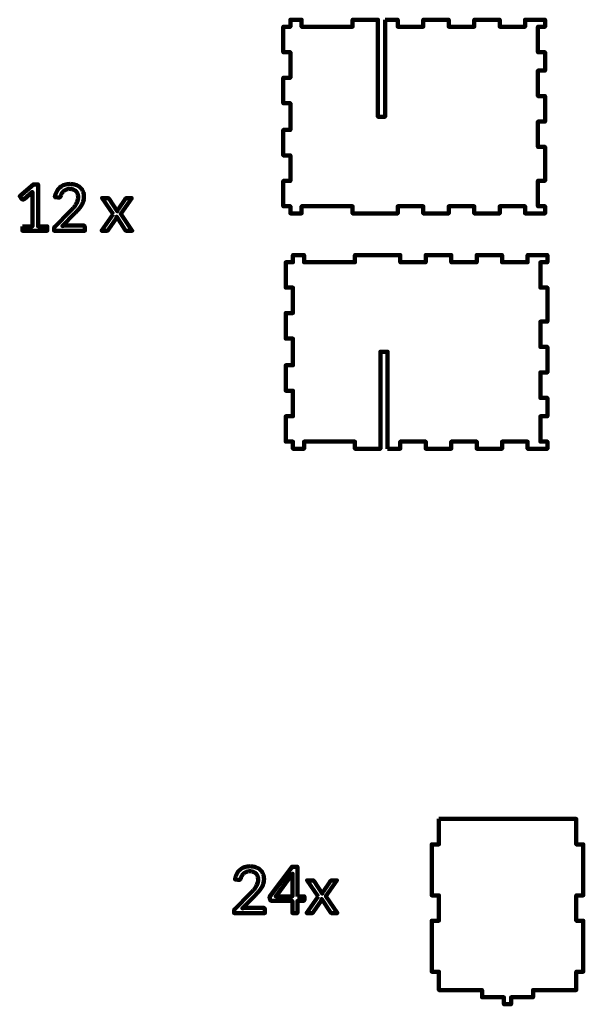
# Model space of a CAD drawing. Header units: millimetres. Extents: x -633 to 605, y -921 to 687.
# Tile 5 of 83: x -597 to -375, y -489 to -102. Entities that reach past the tile are written whole.
import ezdxf

# ---------------------------------------------------------------- set-up
doc = ezdxf.new("R2010")
doc.units = ezdxf.units.MM
doc.header["$MEASUREMENT"] = 0
doc.layers.add('Layer 1', color=7, linetype='Continuous')

msp = doc.modelspace()

# ---------------------------------------------------------------- linework, layer by layer
at = {"layer": 'Layer 1', "lineweight": 100}
for points, knots in [([(-453.2418, -102.4193), (-453.2418, -102.4193), (-453.2418, -140.5193), (-453.2418, -140.5193), (-453.2418, -140.5193), (-453.2418, -140.5193), (-456.0418, -140.5193), (-456.0418, -140.5193), (-456.0418, -140.5193), (-456.0418, -140.5193), (-456.0418, -102.4193), (-456.0418, -102.4193), (-456.0418, -102.4193), (-456.0418, -102.4193), (-466.0418, -102.4193), (-466.0418, -102.4193), (-466.0418, -102.4193), (-466.0418, -102.4193), (-466.0418, -105.2193), (-466.0418, -105.2193), (-466.0418, -105.2193), (-466.0418, -105.2193), (-486.0418, -105.2193), (-486.0418, -105.2193), (-486.0418, -105.2193), (-486.0418, -105.2193), (-486.0418, -102.4193), (-486.0418, -102.4193), (-486.0418, -102.4193), (-486.0418, -102.4193), (-490.4418, -102.4193), (-490.4418, -102.4193), (-490.4418, -102.4193), (-490.4418, -102.4193), (-490.4418, -105.2193), (-490.4418, -105.2193), (-490.4418, -105.2193), (-490.4418, -105.2193), (-493.2418, -105.2193), (-493.2418, -105.2193), (-493.2418, -105.2193), (-493.2418, -105.2193), (-493.2418, -115.2193), (-493.2418, -115.2193), (-493.2418, -115.2193), (-493.2418, -115.2193), (-490.4418, -115.2193), (-490.4418, -115.2193), (-490.4418, -115.2193), (-490.4418, -115.2193), (-490.4418, -125.2193), (-490.4418, -125.2193), (-490.4418, -125.2193), (-490.4418, -125.2193), (-493.2418, -125.2193), (-493.2418, -125.2193), (-493.2418, -125.2193), (-493.2418, -125.2193), (-493.2418, -135.2193), (-493.2418, -135.2193), (-493.2418, -135.2193), (-493.2418, -135.2193), (-490.4418, -135.2193), (-490.4418, -135.2193), (-490.4418, -135.2193), (-490.4418, -135.2193), (-490.4418, -145.7193), (-490.4418, -145.7193), (-490.4418, -145.7193), (-490.4418, -145.7193), (-493.2418, -145.7193), (-493.2418, -145.7193), (-493.2418, -145.7193), (-493.2418, -145.7193), (-493.2418, -155.7193), (-493.2418, -155.7193), (-493.2418, -155.7193), (-493.2418, -155.7193), (-490.4418, -155.7193), (-490.4418, -155.7193), (-490.4418, -155.7193), (-490.4418, -155.7193), (-490.4418, -165.7235), (-490.4418, -165.7235), (-490.4418, -165.7235), (-490.4418, -165.7235), (-493.2418, -165.7235), (-493.2418, -165.7235), (-493.2418, -165.7235), (-493.2418, -165.7235), (-493.2418, -175.7235), (-493.2418, -175.7235), (-493.2418, -175.7235), (-493.2418, -175.7235), (-490.4418, -175.7235), (-490.4418, -175.7235), (-490.4418, -175.7235), (-490.4418, -175.7235), (-490.4418, -178.5193), (-490.4418, -178.5193), (-490.4418, -178.5193), (-490.4418, -178.5193), (-486.0418, -178.5193), (-486.0418, -178.5193), (-486.0418, -178.5193), (-486.0418, -178.5193), (-486.0418, -175.7193), (-486.0418, -175.7193), (-486.0418, -175.7193), (-486.0418, -175.7193), (-466.0418, -175.7193), (-466.0418, -175.7193), (-466.0418, -175.7193), (-466.0418, -175.7193), (-466.0418, -178.5193), (-466.0418, -178.5193), (-466.0418, -178.5193), (-466.0418, -178.5193), (-448.2418, -178.5193), (-448.2418, -178.5193), (-448.2418, -178.5193), (-448.2418, -178.5193), (-448.2418, -175.7193), (-448.2418, -175.7193), (-448.2418, -175.7193), (-448.2418, -175.7193), (-438.2418, -175.7193), (-438.2418, -175.7193), (-438.2418, -175.7193), (-438.2418, -175.7193), (-438.2418, -178.5193), (-438.2418, -178.5193), (-438.2418, -178.5193), (-438.2418, -178.5193), (-428.2418, -178.5193), (-428.2418, -178.5193), (-428.2418, -178.5193), (-428.2418, -178.5193), (-428.2418, -175.7193), (-428.2418, -175.7193), (-428.2418, -175.7193), (-428.2418, -175.7193), (-418.2418, -175.7193), (-418.2418, -175.7193), (-418.2418, -175.7193), (-418.2418, -175.7193), (-418.2418, -178.5193), (-418.2418, -178.5193), (-418.2418, -178.5193), (-418.2418, -178.5193), (-408.2418, -178.5193), (-408.2418, -178.5193), (-408.2418, -178.5193), (-408.2418, -178.5193), (-408.2418, -175.7193), (-408.2418, -175.7193), (-408.2418, -175.7193), (-408.2418, -175.7193), (-398.2418, -175.7193), (-398.2418, -175.7193), (-398.2418, -175.7193), (-398.2418, -175.7193), (-398.2418, -178.5193), (-398.2418, -178.5193), (-398.2418, -178.5193), (-398.2418, -178.5193), (-390.4418, -178.5193), (-390.4418, -178.5193), (-390.4418, -178.5193), (-390.4418, -178.5193), (-390.4418, -175.7193), (-390.4418, -175.7193), (-390.4418, -175.7193), (-390.4418, -175.7193), (-393.2418, -175.7193), (-393.2418, -175.7193), (-393.2418, -175.7193), (-393.2418, -175.7193), (-393.2418, -165.7193), (-393.2418, -165.7193), (-393.2418, -165.7193), (-393.2418, -165.7193), (-390.4418, -165.7193), (-390.4418, -165.7193), (-390.4418, -165.7193), (-390.4418, -165.7193), (-390.4418, -152.4193), (-390.4418, -152.4193), (-390.4418, -152.4193), (-390.4418, -152.4193), (-393.2418, -152.4193), (-393.2418, -152.4193), (-393.2418, -152.4193), (-393.2418, -152.4193), (-393.2418, -142.4193), (-393.2418, -142.4193), (-393.2418, -142.4193), (-393.2418, -142.4193), (-390.4418, -142.4193), (-390.4418, -142.4193), (-390.4418, -142.4193), (-390.4418, -142.4193), (-390.4418, -132.4193), (-390.4418, -132.4193), (-390.4418, -132.4193), (-390.4418, -132.4193), (-393.2418, -132.4193), (-393.2418, -132.4193), (-393.2418, -132.4193), (-393.2418, -132.4193), (-393.2418, -122.4193), (-393.2418, -122.4193), (-393.2418, -122.4193), (-393.2418, -122.4193), (-390.4418, -122.4193), (-390.4418, -122.4193), (-390.4418, -122.4193), (-390.4418, -122.4193), (-390.4418, -115.2193), (-390.4418, -115.2193), (-390.4418, -115.2193), (-390.4418, -115.2193), (-393.2418, -115.2193), (-393.2418, -115.2193), (-393.2418, -115.2193), (-393.2418, -115.2193), (-393.2418, -105.2193), (-393.2418, -105.2193), (-393.2418, -105.2193), (-393.2418, -105.2193), (-390.4418, -105.2193), (-390.4418, -105.2193), (-390.4418, -105.2193), (-390.4418, -105.2193), (-390.4418, -102.4193), (-390.4418, -102.4193), (-390.4418, -102.4193), (-390.4418, -102.4193), (-398.2418, -102.4193), (-398.2418, -102.4193), (-398.2418, -102.4193), (-398.2418, -102.4193), (-398.2418, -105.2193), (-398.2418, -105.2193), (-398.2418, -105.2193), (-398.2418, -105.2193), (-408.2418, -105.2193), (-408.2418, -105.2193), (-408.2418, -105.2193), (-408.2418, -105.2193), (-408.2418, -102.4193), (-408.2418, -102.4193), (-408.2418, -102.4193), (-408.2418, -102.4193), (-418.2418, -102.4193), (-418.2418, -102.4193), (-418.2418, -102.4193), (-418.2418, -102.4193), (-418.2418, -105.2193), (-418.2418, -105.2193), (-418.2418, -105.2193), (-418.2418, -105.2193), (-428.2418, -105.2193), (-428.2418, -105.2193), (-428.2418, -105.2193), (-428.2418, -105.2193), (-428.2418, -102.4193), (-428.2418, -102.4193), (-428.2418, -102.4193), (-428.2418, -102.4193), (-438.2418, -102.4193), (-438.2418, -102.4193), (-438.2418, -102.4193), (-438.2418, -102.4193), (-438.2418, -105.2193), (-438.2418, -105.2193), (-438.2418, -105.2193), (-438.2418, -105.2193), (-448.2418, -105.2193), (-448.2418, -105.2193), (-448.2418, -105.2193), (-448.2418, -105.2193), (-448.2418, -102.4193), (-448.2418, -102.4193), (-448.2418, -102.4193), (-448.2418, -102.4193), (-453.2418, -102.4193), (-453.2418, -102.4193)], [0, 0, 0, 0, 0.01369863, 0.01369863, 0.01369863, 0.01369863, 0.02739726, 0.02739726, 0.02739726, 0.02739726, 0.04109589, 0.04109589, 0.04109589, 0.04109589, 0.05479452, 0.05479452, 0.05479452, 0.05479452, 0.06849315, 0.06849315, 0.06849315, 0.06849315, 0.08219178, 0.08219178, 0.08219178, 0.08219178, 0.09589041, 0.09589041, 0.09589041, 0.09589041, 0.10958904, 0.10958904, 0.10958904, 0.10958904, 0.12328767, 0.12328767, 0.12328767, 0.12328767, 0.1369863, 0.1369863, 0.1369863, 0.1369863, 0.15068493, 0.15068493, 0.15068493, 0.15068493, 0.16438356, 0.16438356, 0.16438356, 0.16438356, 0.17808219, 0.17808219, 0.17808219, 0.17808219, 0.19178082, 0.19178082, 0.19178082, 0.19178082, 0.20547945, 0.20547945, 0.20547945, 0.20547945, 0.21917808, 0.21917808, 0.21917808, 0.21917808, 0.23287671, 0.23287671, 0.23287671, 0.23287671, 0.24657534, 0.24657534, 0.24657534, 0.24657534, 0.26027397, 0.26027397, 0.26027397, 0.26027397, 0.2739726, 0.2739726, 0.2739726, 0.2739726, 0.28767123, 0.28767123, 0.28767123, 0.28767123, 0.30136986, 0.30136986, 0.30136986, 0.30136986, 0.31506849, 0.31506849, 0.31506849, 0.31506849, 0.32876712, 0.32876712, 0.32876712, 0.32876712, 0.34246575, 0.34246575, 0.34246575, 0.34246575, 0.35616438, 0.35616438, 0.35616438, 0.35616438, 0.36986301, 0.36986301, 0.36986301, 0.36986301, 0.38356164, 0.38356164, 0.38356164, 0.38356164, 0.39726027, 0.39726027, 0.39726027, 0.39726027, 0.4109589, 0.4109589, 0.4109589, 0.4109589, 0.42465753, 0.42465753, 0.42465753, 0.42465753, 0.43835616, 0.43835616, 0.43835616, 0.43835616, 0.45205479, 0.45205479, 0.45205479, 0.45205479, 0.46575342, 0.46575342, 0.46575342, 0.46575342, 0.47945205, 0.47945205, 0.47945205, 0.47945205, 0.49315068, 0.49315068, 0.49315068, 0.49315068, 0.50684932, 0.50684932, 0.50684932, 0.50684932, 0.52054795, 0.52054795, 0.52054795, 0.52054795, 0.53424658, 0.53424658, 0.53424658, 0.53424658, 0.54794521, 0.54794521, 0.54794521, 0.54794521, 0.56164384, 0.56164384, 0.56164384, 0.56164384, 0.57534247, 0.57534247, 0.57534247, 0.57534247, 0.5890411, 0.5890411, 0.5890411, 0.5890411, 0.60273973, 0.60273973, 0.60273973, 0.60273973, 0.61643836, 0.61643836, 0.61643836, 0.61643836, 0.63013699, 0.63013699, 0.63013699, 0.63013699, 0.64383562, 0.64383562, 0.64383562, 0.64383562, 0.65753425, 0.65753425, 0.65753425, 0.65753425, 0.67123288, 0.67123288, 0.67123288, 0.67123288, 0.68493151, 0.68493151, 0.68493151, 0.68493151, 0.69863014, 0.69863014, 0.69863014, 0.69863014, 0.71232877, 0.71232877, 0.71232877, 0.71232877, 0.7260274, 0.7260274, 0.7260274, 0.7260274, 0.73972603, 0.73972603, 0.73972603, 0.73972603, 0.75342466, 0.75342466, 0.75342466, 0.75342466, 0.76712329, 0.76712329, 0.76712329, 0.76712329, 0.78082192, 0.78082192, 0.78082192, 0.78082192, 0.79452055, 0.79452055, 0.79452055, 0.79452055, 0.80821918, 0.80821918, 0.80821918, 0.80821918, 0.82191781, 0.82191781, 0.82191781, 0.82191781, 0.83561644, 0.83561644, 0.83561644, 0.83561644, 0.84931507, 0.84931507, 0.84931507, 0.84931507, 0.8630137, 0.8630137, 0.8630137, 0.8630137, 0.87671233, 0.87671233, 0.87671233, 0.87671233, 0.89041096, 0.89041096, 0.89041096, 0.89041096, 0.90410959, 0.90410959, 0.90410959, 0.90410959, 0.91780822, 0.91780822, 0.91780822, 0.91780822, 0.93150685, 0.93150685, 0.93150685, 0.93150685, 0.94520548, 0.94520548, 0.94520548, 0.94520548, 0.95890411, 0.95890411, 0.95890411, 0.95890411, 0.97260274, 0.97260274, 0.97260274, 0.97260274, 1, 1, 1, 1]), ([(-452.2717, -270.9775), (-452.2717, -270.9775), (-452.2717, -232.8775), (-452.2717, -232.8775), (-452.2717, -232.8775), (-452.2717, -232.8775), (-455.0717, -232.8775), (-455.0717, -232.8775), (-455.0717, -232.8775), (-455.0717, -232.8775), (-455.0717, -270.9775), (-455.0717, -270.9775), (-455.0717, -270.9775), (-455.0717, -270.9775), (-465.0717, -270.9775), (-465.0717, -270.9775), (-465.0717, -270.9775), (-465.0717, -270.9775), (-465.0717, -268.1775), (-465.0717, -268.1775), (-465.0717, -268.1775), (-465.0717, -268.1775), (-485.0717, -268.1775), (-485.0717, -268.1775), (-485.0717, -268.1775), (-485.0717, -268.1775), (-485.0717, -270.9775), (-485.0717, -270.9775), (-485.0717, -270.9775), (-485.0717, -270.9775), (-489.4717, -270.9775), (-489.4717, -270.9775), (-489.4717, -270.9775), (-489.4717, -270.9775), (-489.4717, -268.1775), (-489.4717, -268.1775), (-489.4717, -268.1775), (-489.4717, -268.1775), (-492.2717, -268.1775), (-492.2717, -268.1775), (-492.2717, -268.1775), (-492.2717, -268.1775), (-492.2717, -258.1775), (-492.2717, -258.1775), (-492.2717, -258.1775), (-492.2717, -258.1775), (-489.4717, -258.1775), (-489.4717, -258.1775), (-489.4717, -258.1775), (-489.4717, -258.1775), (-489.4717, -248.1775), (-489.4717, -248.1775), (-489.4717, -248.1775), (-489.4717, -248.1775), (-492.2717, -248.1775), (-492.2717, -248.1775), (-492.2717, -248.1775), (-492.2717, -248.1775), (-492.2717, -238.1775), (-492.2717, -238.1775), (-492.2717, -238.1775), (-492.2717, -238.1775), (-489.4717, -238.1775), (-489.4717, -238.1775), (-489.4717, -238.1775), (-489.4717, -238.1775), (-489.4717, -227.6775), (-489.4717, -227.6775), (-489.4717, -227.6775), (-489.4717, -227.6775), (-492.2717, -227.6775), (-492.2717, -227.6775), (-492.2717, -227.6775), (-492.2717, -227.6775), (-492.2717, -217.6775), (-492.2717, -217.6775), (-492.2717, -217.6775), (-492.2717, -217.6775), (-489.4717, -217.6775), (-489.4717, -217.6775), (-489.4717, -217.6775), (-489.4717, -217.6775), (-489.4717, -207.6733), (-489.4717, -207.6733), (-489.4717, -207.6733), (-489.4717, -207.6733), (-492.2717, -207.6733), (-492.2717, -207.6733), (-492.2717, -207.6733), (-492.2717, -207.6733), (-492.2717, -197.6733), (-492.2717, -197.6733), (-492.2717, -197.6733), (-492.2717, -197.6733), (-489.4717, -197.6733), (-489.4717, -197.6733), (-489.4717, -197.6733), (-489.4717, -197.6733), (-489.4717, -194.8775), (-489.4717, -194.8775), (-489.4717, -194.8775), (-489.4717, -194.8775), (-485.0717, -194.8775), (-485.0717, -194.8775), (-485.0717, -194.8775), (-485.0717, -194.8775), (-485.0717, -197.6775), (-485.0717, -197.6775), (-485.0717, -197.6775), (-485.0717, -197.6775), (-465.0717, -197.6775), (-465.0717, -197.6775), (-465.0717, -197.6775), (-465.0717, -197.6775), (-465.0717, -194.8775), (-465.0717, -194.8775), (-465.0717, -194.8775), (-465.0717, -194.8775), (-447.2717, -194.8775), (-447.2717, -194.8775), (-447.2717, -194.8775), (-447.2717, -194.8775), (-447.2717, -197.6775), (-447.2717, -197.6775), (-447.2717, -197.6775), (-447.2717, -197.6775), (-437.2717, -197.6775), (-437.2717, -197.6775), (-437.2717, -197.6775), (-437.2717, -197.6775), (-437.2717, -194.8775), (-437.2717, -194.8775), (-437.2717, -194.8775), (-437.2717, -194.8775), (-427.2717, -194.8775), (-427.2717, -194.8775), (-427.2717, -194.8775), (-427.2717, -194.8775), (-427.2717, -197.6775), (-427.2717, -197.6775), (-427.2717, -197.6775), (-427.2717, -197.6775), (-417.2717, -197.6775), (-417.2717, -197.6775), (-417.2717, -197.6775), (-417.2717, -197.6775), (-417.2717, -194.8775), (-417.2717, -194.8775), (-417.2717, -194.8775), (-417.2717, -194.8775), (-407.2717, -194.8775), (-407.2717, -194.8775), (-407.2717, -194.8775), (-407.2717, -194.8775), (-407.2717, -197.6775), (-407.2717, -197.6775), (-407.2717, -197.6775), (-407.2717, -197.6775), (-397.2717, -197.6775), (-397.2717, -197.6775), (-397.2717, -197.6775), (-397.2717, -197.6775), (-397.2717, -194.8775), (-397.2717, -194.8775), (-397.2717, -194.8775), (-397.2717, -194.8775), (-389.4717, -194.8775), (-389.4717, -194.8775), (-389.4717, -194.8775), (-389.4717, -194.8775), (-389.4717, -197.6775), (-389.4717, -197.6775), (-389.4717, -197.6775), (-389.4717, -197.6775), (-392.2717, -197.6775), (-392.2717, -197.6775), (-392.2717, -197.6775), (-392.2717, -197.6775), (-392.2717, -207.6775), (-392.2717, -207.6775), (-392.2717, -207.6775), (-392.2717, -207.6775), (-389.4717, -207.6775), (-389.4717, -207.6775), (-389.4717, -207.6775), (-389.4717, -207.6775), (-389.4717, -220.9775), (-389.4717, -220.9775), (-389.4717, -220.9775), (-389.4717, -220.9775), (-392.2717, -220.9775), (-392.2717, -220.9775), (-392.2717, -220.9775), (-392.2717, -220.9775), (-392.2717, -230.9775), (-392.2717, -230.9775), (-392.2717, -230.9775), (-392.2717, -230.9775), (-389.4717, -230.9775), (-389.4717, -230.9775), (-389.4717, -230.9775), (-389.4717, -230.9775), (-389.4717, -240.9775), (-389.4717, -240.9775), (-389.4717, -240.9775), (-389.4717, -240.9775), (-392.2717, -240.9775), (-392.2717, -240.9775), (-392.2717, -240.9775), (-392.2717, -240.9775), (-392.2717, -250.9775), (-392.2717, -250.9775), (-392.2717, -250.9775), (-392.2717, -250.9775), (-389.4717, -250.9775), (-389.4717, -250.9775), (-389.4717, -250.9775), (-389.4717, -250.9775), (-389.4717, -258.1775), (-389.4717, -258.1775), (-389.4717, -258.1775), (-389.4717, -258.1775), (-392.2717, -258.1775), (-392.2717, -258.1775), (-392.2717, -258.1775), (-392.2717, -258.1775), (-392.2717, -268.1776), (-392.2717, -268.1776), (-392.2717, -268.1776), (-392.2717, -268.1776), (-389.4717, -268.1776), (-389.4717, -268.1776), (-389.4717, -268.1776), (-389.4717, -268.1776), (-389.4717, -270.9775), (-389.4717, -270.9775), (-389.4717, -270.9775), (-389.4717, -270.9775), (-397.2717, -270.9775), (-397.2717, -270.9775), (-397.2717, -270.9775), (-397.2717, -270.9775), (-397.2717, -268.1776), (-397.2717, -268.1776), (-397.2717, -268.1776), (-397.2717, -268.1776), (-407.2717, -268.1776), (-407.2717, -268.1776), (-407.2717, -268.1776), (-407.2717, -268.1776), (-407.2717, -270.9775), (-407.2717, -270.9775), (-407.2717, -270.9775), (-407.2717, -270.9775), (-417.2717, -270.9775), (-417.2717, -270.9775), (-417.2717, -270.9775), (-417.2717, -270.9775), (-417.2717, -268.1776), (-417.2717, -268.1776), (-417.2717, -268.1776), (-417.2717, -268.1776), (-427.2717, -268.1776), (-427.2717, -268.1776), (-427.2717, -268.1776), (-427.2717, -268.1776), (-427.2717, -270.9775), (-427.2717, -270.9775), (-427.2717, -270.9775), (-427.2717, -270.9775), (-437.2717, -270.9775), (-437.2717, -270.9775), (-437.2717, -270.9775), (-437.2717, -270.9775), (-437.2717, -268.1776), (-437.2717, -268.1776), (-437.2717, -268.1776), (-437.2717, -268.1776), (-447.2717, -268.1776), (-447.2717, -268.1776), (-447.2717, -268.1776), (-447.2717, -268.1776), (-447.2717, -270.9775), (-447.2717, -270.9775), (-447.2717, -270.9775), (-447.2717, -270.9775), (-452.2717, -270.9775), (-452.2717, -270.9775)], [0, 0, 0, 0, 0.01369863, 0.01369863, 0.01369863, 0.01369863, 0.02739726, 0.02739726, 0.02739726, 0.02739726, 0.04109589, 0.04109589, 0.04109589, 0.04109589, 0.05479452, 0.05479452, 0.05479452, 0.05479452, 0.06849315, 0.06849315, 0.06849315, 0.06849315, 0.08219178, 0.08219178, 0.08219178, 0.08219178, 0.09589041, 0.09589041, 0.09589041, 0.09589041, 0.10958904, 0.10958904, 0.10958904, 0.10958904, 0.12328767, 0.12328767, 0.12328767, 0.12328767, 0.1369863, 0.1369863, 0.1369863, 0.1369863, 0.15068493, 0.15068493, 0.15068493, 0.15068493, 0.16438356, 0.16438356, 0.16438356, 0.16438356, 0.17808219, 0.17808219, 0.17808219, 0.17808219, 0.19178082, 0.19178082, 0.19178082, 0.19178082, 0.20547945, 0.20547945, 0.20547945, 0.20547945, 0.21917808, 0.21917808, 0.21917808, 0.21917808, 0.23287671, 0.23287671, 0.23287671, 0.23287671, 0.24657534, 0.24657534, 0.24657534, 0.24657534, 0.26027397, 0.26027397, 0.26027397, 0.26027397, 0.2739726, 0.2739726, 0.2739726, 0.2739726, 0.28767123, 0.28767123, 0.28767123, 0.28767123, 0.30136986, 0.30136986, 0.30136986, 0.30136986, 0.31506849, 0.31506849, 0.31506849, 0.31506849, 0.32876712, 0.32876712, 0.32876712, 0.32876712, 0.34246575, 0.34246575, 0.34246575, 0.34246575, 0.35616438, 0.35616438, 0.35616438, 0.35616438, 0.36986301, 0.36986301, 0.36986301, 0.36986301, 0.38356164, 0.38356164, 0.38356164, 0.38356164, 0.39726027, 0.39726027, 0.39726027, 0.39726027, 0.4109589, 0.4109589, 0.4109589, 0.4109589, 0.42465753, 0.42465753, 0.42465753, 0.42465753, 0.43835616, 0.43835616, 0.43835616, 0.43835616, 0.45205479, 0.45205479, 0.45205479, 0.45205479, 0.46575342, 0.46575342, 0.46575342, 0.46575342, 0.47945205, 0.47945205, 0.47945205, 0.47945205, 0.49315068, 0.49315068, 0.49315068, 0.49315068, 0.50684932, 0.50684932, 0.50684932, 0.50684932, 0.52054795, 0.52054795, 0.52054795, 0.52054795, 0.53424658, 0.53424658, 0.53424658, 0.53424658, 0.54794521, 0.54794521, 0.54794521, 0.54794521, 0.56164384, 0.56164384, 0.56164384, 0.56164384, 0.57534247, 0.57534247, 0.57534247, 0.57534247, 0.5890411, 0.5890411, 0.5890411, 0.5890411, 0.60273973, 0.60273973, 0.60273973, 0.60273973, 0.61643836, 0.61643836, 0.61643836, 0.61643836, 0.63013699, 0.63013699, 0.63013699, 0.63013699, 0.64383562, 0.64383562, 0.64383562, 0.64383562, 0.65753425, 0.65753425, 0.65753425, 0.65753425, 0.67123288, 0.67123288, 0.67123288, 0.67123288, 0.68493151, 0.68493151, 0.68493151, 0.68493151, 0.69863014, 0.69863014, 0.69863014, 0.69863014, 0.71232877, 0.71232877, 0.71232877, 0.71232877, 0.7260274, 0.7260274, 0.7260274, 0.7260274, 0.73972603, 0.73972603, 0.73972603, 0.73972603, 0.75342466, 0.75342466, 0.75342466, 0.75342466, 0.76712329, 0.76712329, 0.76712329, 0.76712329, 0.78082192, 0.78082192, 0.78082192, 0.78082192, 0.79452055, 0.79452055, 0.79452055, 0.79452055, 0.80821918, 0.80821918, 0.80821918, 0.80821918, 0.82191781, 0.82191781, 0.82191781, 0.82191781, 0.83561644, 0.83561644, 0.83561644, 0.83561644, 0.84931507, 0.84931507, 0.84931507, 0.84931507, 0.8630137, 0.8630137, 0.8630137, 0.8630137, 0.87671233, 0.87671233, 0.87671233, 0.87671233, 0.89041096, 0.89041096, 0.89041096, 0.89041096, 0.90410959, 0.90410959, 0.90410959, 0.90410959, 0.91780822, 0.91780822, 0.91780822, 0.91780822, 0.93150685, 0.93150685, 0.93150685, 0.93150685, 0.94520548, 0.94520548, 0.94520548, 0.94520548, 0.95890411, 0.95890411, 0.95890411, 0.95890411, 0.97260274, 0.97260274, 0.97260274, 0.97260274, 1, 1, 1, 1]), ([(-432.1031, -416.3998), (-432.1031, -416.3998), (-378.2031, -416.3998), (-378.2031, -416.3998), (-378.2031, -416.3998), (-378.2031, -416.3998), (-378.2031, -426.3998), (-378.2031, -426.3998), (-378.2031, -426.3998), (-378.2031, -426.3998), (-375.4031, -426.3998), (-375.4031, -426.3998), (-375.4031, -426.3998), (-375.4031, -426.3998), (-375.4031, -446.3998), (-375.4031, -446.3998), (-375.4031, -446.3998), (-375.4031, -446.3998), (-378.2031, -446.3998), (-378.2031, -446.3998), (-378.2031, -446.3998), (-378.2031, -446.3998), (-378.2031, -456.3998), (-378.2031, -456.3998), (-378.2031, -456.3998), (-378.2031, -456.3998), (-375.4031, -456.3998), (-375.4031, -456.3998), (-375.4031, -456.3998), (-375.4031, -456.3998), (-375.4031, -476.3998), (-375.4031, -476.3998), (-375.4031, -476.3998), (-375.4031, -476.3998), (-378.2031, -476.3998), (-378.2031, -476.3998), (-378.2031, -476.3998), (-378.2031, -476.3998), (-378.2031, -483.5998), (-378.2031, -483.5998), (-378.2031, -483.5998), (-378.2031, -483.5998), (-395.1531, -483.5998), (-395.1531, -483.5998), (-395.1531, -483.5998), (-395.1531, -483.5998), (-395.1531, -486.3998), (-395.1531, -486.3998), (-395.1531, -486.3998), (-395.1531, -486.3998), (-403.7531, -486.3998), (-403.7531, -486.3998), (-403.7531, -486.3998), (-403.7531, -486.3998), (-403.7531, -489.1998), (-403.7531, -489.1998), (-403.7531, -489.1998), (-403.7531, -489.1998), (-406.5531, -489.1998), (-406.5531, -489.1998), (-406.5531, -489.1998), (-406.5531, -489.1998), (-406.5531, -486.3998), (-406.5531, -486.3998), (-406.5531, -486.3998), (-406.5531, -486.3998), (-415.1531, -486.3998), (-415.1531, -486.3998), (-415.1531, -486.3998), (-415.1531, -486.3998), (-415.1531, -483.5998), (-415.1531, -483.5998), (-415.1531, -483.5998), (-415.1531, -483.5998), (-432.1031, -483.5998), (-432.1031, -483.5998), (-432.1031, -483.5998), (-432.1031, -483.5998), (-432.1031, -476.3998), (-432.1031, -476.3998), (-432.1031, -476.3998), (-432.1031, -476.3998), (-434.9031, -476.3998), (-434.9031, -476.3998), (-434.9031, -476.3998), (-434.9031, -476.3998), (-434.9031, -456.3998), (-434.9031, -456.3998), (-434.9031, -456.3998), (-434.9031, -456.3998), (-432.1031, -456.3998), (-432.1031, -456.3998), (-432.1031, -456.3998), (-432.1031, -456.3998), (-432.1031, -446.3998), (-432.1031, -446.3998), (-432.1031, -446.3998), (-432.1031, -446.3998), (-434.9031, -446.3998), (-434.9031, -446.3998), (-434.9031, -446.3998), (-434.9031, -446.3998), (-434.9031, -426.3998), (-434.9031, -426.3998), (-434.9031, -426.3998), (-434.9031, -426.3998), (-432.1031, -426.3998), (-432.1031, -426.3998), (-432.1031, -426.3998), (-432.1031, -426.3998), (-432.1031, -416.3998), (-432.1031, -416.3998)], [0, 0, 0, 0, 0.03448276, 0.03448276, 0.03448276, 0.03448276, 0.06896552, 0.06896552, 0.06896552, 0.06896552, 0.10344828, 0.10344828, 0.10344828, 0.10344828, 0.13793103, 0.13793103, 0.13793103, 0.13793103, 0.17241379, 0.17241379, 0.17241379, 0.17241379, 0.20689655, 0.20689655, 0.20689655, 0.20689655, 0.24137931, 0.24137931, 0.24137931, 0.24137931, 0.27586207, 0.27586207, 0.27586207, 0.27586207, 0.31034483, 0.31034483, 0.31034483, 0.31034483, 0.34482759, 0.34482759, 0.34482759, 0.34482759, 0.37931034, 0.37931034, 0.37931034, 0.37931034, 0.4137931, 0.4137931, 0.4137931, 0.4137931, 0.44827586, 0.44827586, 0.44827586, 0.44827586, 0.48275862, 0.48275862, 0.48275862, 0.48275862, 0.51724138, 0.51724138, 0.51724138, 0.51724138, 0.55172414, 0.55172414, 0.55172414, 0.55172414, 0.5862069, 0.5862069, 0.5862069, 0.5862069, 0.62068966, 0.62068966, 0.62068966, 0.62068966, 0.65517241, 0.65517241, 0.65517241, 0.65517241, 0.68965517, 0.68965517, 0.68965517, 0.68965517, 0.72413793, 0.72413793, 0.72413793, 0.72413793, 0.75862069, 0.75862069, 0.75862069, 0.75862069, 0.79310345, 0.79310345, 0.79310345, 0.79310345, 0.82758621, 0.82758621, 0.82758621, 0.82758621, 0.86206897, 0.86206897, 0.86206897, 0.86206897, 0.89655172, 0.89655172, 0.89655172, 0.89655172, 0.93103448, 0.93103448, 0.93103448, 0.93103448, 1, 1, 1, 1])]:
    msp.add_open_spline(points, degree=3, knots=knots, dxfattribs=at)
at = {"layer": 'Layer 1', "color": 1, "lineweight": 100}
for points, knots in [([(-595.6707, -183.6252), (-595.6707, -183.6252), (-591.7507, -183.6252), (-591.7507, -183.6252), (-591.7507, -183.6252), (-591.7507, -183.6252), (-591.7507, -171.2152), (-591.7507, -171.2152), (-591.7507, -171.2152), (-591.7507, -170.8485), (-591.7407, -170.4719), (-591.7207, -170.0852), (-591.7207, -170.0852), (-591.7207, -170.0852), (-594.9707, -172.8752), (-594.9707, -172.8752), (-594.9707, -172.8752), (-595.0507, -172.9419), (-595.134, -172.9885), (-595.2207, -173.0152), (-595.2207, -173.0152), (-595.3073, -173.0485), (-595.3873, -173.0652), (-595.4607, -173.0652), (-595.4607, -173.0652), (-595.5873, -173.0652), (-595.7007, -173.0352), (-595.8007, -172.9752), (-595.8007, -172.9752), (-595.9073, -172.9219), (-595.984, -172.8585), (-596.0307, -172.7852), (-596.0307, -172.7852), (-596.0307, -172.7852), (-596.7407, -171.8052), (-596.7407, -171.8052), (-596.7407, -171.8052), (-596.7407, -171.8052), (-591.3307, -167.1152), (-591.3307, -167.1152), (-591.3307, -167.1152), (-591.3307, -167.1152), (-589.4907, -167.1152), (-589.4907, -167.1152), (-589.4907, -167.1152), (-589.4907, -167.1152), (-589.4907, -183.6252), (-589.4907, -183.6252), (-589.4907, -183.6252), (-589.4907, -183.6252), (-585.9107, -183.6252), (-585.9107, -183.6252), (-585.9107, -183.6252), (-585.9107, -183.6252), (-585.9107, -185.3552), (-585.9107, -185.3552), (-585.9107, -185.3552), (-585.9107, -185.3552), (-595.6707, -185.3552), (-595.6707, -185.3552), (-595.6707, -185.3552), (-595.6707, -185.3552), (-595.6707, -183.6252), (-595.6707, -183.6252)], [0, 0, 0, 0, 0.05882353, 0.05882353, 0.05882353, 0.05882353, 0.11764706, 0.11764706, 0.11764706, 0.11764706, 0.17647059, 0.17647059, 0.17647059, 0.17647059, 0.23529412, 0.23529412, 0.23529412, 0.23529412, 0.29411765, 0.29411765, 0.29411765, 0.29411765, 0.35294118, 0.35294118, 0.35294118, 0.35294118, 0.41176471, 0.41176471, 0.41176471, 0.41176471, 0.47058824, 0.47058824, 0.47058824, 0.47058824, 0.52941176, 0.52941176, 0.52941176, 0.52941176, 0.58823529, 0.58823529, 0.58823529, 0.58823529, 0.64705882, 0.64705882, 0.64705882, 0.64705882, 0.70588235, 0.70588235, 0.70588235, 0.70588235, 0.76470588, 0.76470588, 0.76470588, 0.76470588, 0.82352941, 0.82352941, 0.82352941, 0.82352941, 0.88235294, 0.88235294, 0.88235294, 0.88235294, 1, 1, 1, 1]), ([(-576.9487, -166.9552), (-576.1753, -166.9552), (-575.4553, -167.0685), (-574.7887, -167.2952), (-574.7887, -167.2952), (-574.1153, -167.5219), (-573.5353, -167.8552), (-573.0487, -168.2952), (-573.0487, -168.2952), (-572.562, -168.7285), (-572.182, -169.2585), (-571.9087, -169.8852), (-571.9087, -169.8852), (-571.6287, -170.5119), (-571.4887, -171.2252), (-571.4887, -172.0252), (-571.4887, -172.0252), (-571.4887, -172.6985), (-571.5887, -173.3219), (-571.7887, -173.8952), (-571.7887, -173.8952), (-571.9953, -174.4752), (-572.272, -175.0285), (-572.6187, -175.5552), (-572.6187, -175.5552), (-572.9653, -176.0885), (-573.3653, -176.6019), (-573.8187, -177.0952), (-573.8187, -177.0952), (-574.272, -177.5885), (-574.752, -178.0952), (-575.2587, -178.6152), (-575.2587, -178.6152), (-575.2587, -178.6152), (-580.0487, -183.5152), (-580.0487, -183.5152), (-580.0487, -183.5152), (-579.7087, -183.4219), (-579.3653, -183.3485), (-579.0187, -183.2952), (-579.0187, -183.2952), (-578.672, -183.2352), (-578.3353, -183.2052), (-578.0087, -183.2052), (-578.0087, -183.2052), (-578.0087, -183.2052), (-571.9187, -183.2052), (-571.9187, -183.2052), (-571.9187, -183.2052), (-571.672, -183.2052), (-571.4753, -183.2785), (-571.3287, -183.4252), (-571.3287, -183.4252), (-571.1887, -183.5719), (-571.1187, -183.7585), (-571.1187, -183.9852), (-571.1187, -183.9852), (-571.1187, -183.9852), (-571.1187, -185.3552), (-571.1187, -185.3552), (-571.1187, -185.3552), (-571.1187, -185.3552), (-583.2587, -185.3552), (-583.2587, -185.3552), (-583.2587, -185.3552), (-583.2587, -185.3552), (-583.2587, -184.5852), (-583.2587, -184.5852), (-583.2587, -184.5852), (-583.2587, -184.4185), (-583.2253, -184.2519), (-583.1587, -184.0852), (-583.1587, -184.0852), (-583.0987, -183.9185), (-582.9953, -183.7619), (-582.8487, -183.6152), (-582.8487, -183.6152), (-582.8487, -183.6152), (-577.0187, -177.7652), (-577.0187, -177.7652), (-577.0187, -177.7652), (-576.5387, -177.2719), (-576.0987, -176.7985), (-575.6987, -176.3452), (-575.6987, -176.3452), (-575.3053, -175.8919), (-574.9653, -175.4352), (-574.6787, -174.9752), (-574.6787, -174.9752), (-574.392, -174.5219), (-574.1753, -174.0585), (-574.0287, -173.5852), (-574.0287, -173.5852), (-573.8753, -173.1185), (-573.7987, -172.6185), (-573.7987, -172.0852), (-573.7987, -172.0852), (-573.7987, -171.5519), (-573.882, -171.0852), (-574.0487, -170.6852), (-574.0487, -170.6852), (-574.222, -170.2785), (-574.4553, -169.9452), (-574.7487, -169.6852), (-574.7487, -169.6852), (-575.042, -169.4185), (-575.3887, -169.2219), (-575.7887, -169.0952), (-575.7887, -169.0952), (-576.1887, -168.9619), (-576.6153, -168.8952), (-577.0687, -168.8952), (-577.0687, -168.8952), (-577.5287, -168.8952), (-577.952, -168.9619), (-578.3387, -169.0952), (-578.3387, -169.0952), (-578.732, -169.2352), (-579.0787, -169.4252), (-579.3787, -169.6652), (-579.3787, -169.6652), (-579.6787, -169.9052), (-579.932, -170.1919), (-580.1387, -170.5252), (-580.1387, -170.5252), (-580.3453, -170.8519), (-580.492, -171.2152), (-580.5787, -171.6152), (-580.5787, -171.6152), (-580.6453, -171.8619), (-580.7453, -172.0385), (-580.8787, -172.1452), (-580.8787, -172.1452), (-581.0187, -172.2585), (-581.1987, -172.3152), (-581.4187, -172.3152), (-581.4187, -172.3152), (-581.4587, -172.3152), (-581.502, -172.3119), (-581.5487, -172.3052), (-581.5487, -172.3052), (-581.5953, -172.2985), (-581.6487, -172.2919), (-581.7087, -172.2852), (-581.7087, -172.2852), (-581.7087, -172.2852), (-582.8887, -172.0852), (-582.8887, -172.0852), (-582.8887, -172.0852), (-582.7687, -171.2519), (-582.542, -170.5185), (-582.2087, -169.8852), (-582.2087, -169.8852), (-581.8687, -169.2452), (-581.4387, -168.7085), (-580.9187, -168.2752), (-580.9187, -168.2752), (-580.3987, -167.8419), (-579.802, -167.5119), (-579.1287, -167.2852), (-579.1287, -167.2852), (-578.4553, -167.0652), (-577.7287, -166.9552), (-576.9487, -166.9552)], [0, 0, 0, 0, 0.02380952, 0.02380952, 0.02380952, 0.02380952, 0.04761905, 0.04761905, 0.04761905, 0.04761905, 0.07142857, 0.07142857, 0.07142857, 0.07142857, 0.0952381, 0.0952381, 0.0952381, 0.0952381, 0.11904762, 0.11904762, 0.11904762, 0.11904762, 0.14285714, 0.14285714, 0.14285714, 0.14285714, 0.16666667, 0.16666667, 0.16666667, 0.16666667, 0.19047619, 0.19047619, 0.19047619, 0.19047619, 0.21428571, 0.21428571, 0.21428571, 0.21428571, 0.23809524, 0.23809524, 0.23809524, 0.23809524, 0.26190476, 0.26190476, 0.26190476, 0.26190476, 0.28571429, 0.28571429, 0.28571429, 0.28571429, 0.30952381, 0.30952381, 0.30952381, 0.30952381, 0.33333333, 0.33333333, 0.33333333, 0.33333333, 0.35714286, 0.35714286, 0.35714286, 0.35714286, 0.38095238, 0.38095238, 0.38095238, 0.38095238, 0.4047619, 0.4047619, 0.4047619, 0.4047619, 0.42857143, 0.42857143, 0.42857143, 0.42857143, 0.45238095, 0.45238095, 0.45238095, 0.45238095, 0.47619048, 0.47619048, 0.47619048, 0.47619048, 0.5, 0.5, 0.5, 0.5, 0.52380952, 0.52380952, 0.52380952, 0.52380952, 0.54761905, 0.54761905, 0.54761905, 0.54761905, 0.57142857, 0.57142857, 0.57142857, 0.57142857, 0.5952381, 0.5952381, 0.5952381, 0.5952381, 0.61904762, 0.61904762, 0.61904762, 0.61904762, 0.64285714, 0.64285714, 0.64285714, 0.64285714, 0.66666667, 0.66666667, 0.66666667, 0.66666667, 0.69047619, 0.69047619, 0.69047619, 0.69047619, 0.71428571, 0.71428571, 0.71428571, 0.71428571, 0.73809524, 0.73809524, 0.73809524, 0.73809524, 0.76190476, 0.76190476, 0.76190476, 0.76190476, 0.78571429, 0.78571429, 0.78571429, 0.78571429, 0.80952381, 0.80952381, 0.80952381, 0.80952381, 0.83333333, 0.83333333, 0.83333333, 0.83333333, 0.85714286, 0.85714286, 0.85714286, 0.85714286, 0.88095238, 0.88095238, 0.88095238, 0.88095238, 0.9047619, 0.9047619, 0.9047619, 0.9047619, 0.92857143, 0.92857143, 0.92857143, 0.92857143, 0.95238095, 0.95238095, 0.95238095, 0.95238095, 1, 1, 1, 1]), ([(-560.0845, -178.7652), (-560.0845, -178.7652), (-564.4145, -172.4852), (-564.4145, -172.4852), (-564.4145, -172.4852), (-564.4145, -172.4852), (-562.2345, -172.4852), (-562.2345, -172.4852), (-562.2345, -172.4852), (-562.0545, -172.4852), (-561.9211, -172.5152), (-561.8345, -172.5752), (-561.8345, -172.5752), (-561.7478, -172.6352), (-561.6711, -172.7219), (-561.6045, -172.8352), (-561.6045, -172.8352), (-561.6045, -172.8352), (-558.4545, -177.6552), (-558.4545, -177.6552), (-558.4545, -177.6552), (-558.3811, -177.4219), (-558.2711, -177.1852), (-558.1245, -176.9452), (-558.1245, -176.9452), (-558.1245, -176.9452), (-555.3545, -172.8852), (-555.3545, -172.8852), (-555.3545, -172.8852), (-555.2678, -172.7652), (-555.1845, -172.6685), (-555.1045, -172.5952), (-555.1045, -172.5952), (-555.0178, -172.5219), (-554.9111, -172.4852), (-554.7845, -172.4852), (-554.7845, -172.4852), (-554.7845, -172.4852), (-552.7045, -172.4852), (-552.7045, -172.4852), (-552.7045, -172.4852), (-552.7045, -172.4852), (-557.0345, -178.6352), (-557.0345, -178.6352), (-557.0345, -178.6352), (-557.0345, -178.6352), (-552.5245, -185.3552), (-552.5245, -185.3552), (-552.5245, -185.3552), (-552.5245, -185.3552), (-554.6945, -185.3552), (-554.6945, -185.3552), (-554.6945, -185.3552), (-554.8811, -185.3552), (-555.0278, -185.3052), (-555.1345, -185.2052), (-555.1345, -185.2052), (-555.2411, -185.1119), (-555.3278, -185.0052), (-555.3945, -184.8852), (-555.3945, -184.8852), (-555.3945, -184.8852), (-558.6345, -179.8452), (-558.6345, -179.8452), (-558.6345, -179.8452), (-558.6945, -180.0919), (-558.7811, -180.3119), (-558.8945, -180.5052), (-558.8945, -180.5052), (-558.8945, -180.5052), (-561.8945, -184.8852), (-561.8945, -184.8852), (-561.8945, -184.8852), (-561.9811, -185.0052), (-562.0745, -185.1119), (-562.1745, -185.2052), (-562.1745, -185.2052), (-562.2678, -185.3052), (-562.4011, -185.3552), (-562.5745, -185.3552), (-562.5745, -185.3552), (-562.5745, -185.3552), (-564.5845, -185.3552), (-564.5845, -185.3552), (-564.5845, -185.3552), (-564.5845, -185.3552), (-560.0845, -178.7652), (-560.0845, -178.7652)], [0, 0, 0, 0, 0.04347826, 0.04347826, 0.04347826, 0.04347826, 0.08695652, 0.08695652, 0.08695652, 0.08695652, 0.13043478, 0.13043478, 0.13043478, 0.13043478, 0.17391304, 0.17391304, 0.17391304, 0.17391304, 0.2173913, 0.2173913, 0.2173913, 0.2173913, 0.26086957, 0.26086957, 0.26086957, 0.26086957, 0.30434783, 0.30434783, 0.30434783, 0.30434783, 0.34782609, 0.34782609, 0.34782609, 0.34782609, 0.39130435, 0.39130435, 0.39130435, 0.39130435, 0.43478261, 0.43478261, 0.43478261, 0.43478261, 0.47826087, 0.47826087, 0.47826087, 0.47826087, 0.52173913, 0.52173913, 0.52173913, 0.52173913, 0.56521739, 0.56521739, 0.56521739, 0.56521739, 0.60869565, 0.60869565, 0.60869565, 0.60869565, 0.65217391, 0.65217391, 0.65217391, 0.65217391, 0.69565217, 0.69565217, 0.69565217, 0.69565217, 0.73913043, 0.73913043, 0.73913043, 0.73913043, 0.7826087, 0.7826087, 0.7826087, 0.7826087, 0.82608696, 0.82608696, 0.82608696, 0.82608696, 0.86956522, 0.86956522, 0.86956522, 0.86956522, 0.91304348, 0.91304348, 0.91304348, 0.91304348, 1, 1, 1, 1]), ([(-506.2437, -434.9944), (-505.4704, -434.9944), (-504.7504, -435.1078), (-504.0837, -435.3344), (-504.0837, -435.3344), (-503.4104, -435.5611), (-502.8304, -435.8944), (-502.3437, -436.3344), (-502.3437, -436.3344), (-501.857, -436.7678), (-501.477, -437.2978), (-501.2037, -437.9244), (-501.2037, -437.9244), (-500.9237, -438.5511), (-500.7837, -439.2644), (-500.7837, -440.0644), (-500.7837, -440.0644), (-500.7837, -440.7378), (-500.8837, -441.3611), (-501.0837, -441.9344), (-501.0837, -441.9344), (-501.2904, -442.5144), (-501.567, -443.0678), (-501.9137, -443.5944), (-501.9137, -443.5944), (-502.2604, -444.1278), (-502.6604, -444.6411), (-503.1137, -445.1344), (-503.1137, -445.1344), (-503.567, -445.6278), (-504.047, -446.1344), (-504.5537, -446.6544), (-504.5537, -446.6544), (-504.5537, -446.6544), (-509.3437, -451.5544), (-509.3437, -451.5544), (-509.3437, -451.5544), (-509.0037, -451.4611), (-508.6604, -451.3878), (-508.3137, -451.3344), (-508.3137, -451.3344), (-507.967, -451.2744), (-507.6304, -451.2444), (-507.3037, -451.2444), (-507.3037, -451.2444), (-507.3037, -451.2444), (-501.2137, -451.2444), (-501.2137, -451.2444), (-501.2137, -451.2444), (-500.967, -451.2444), (-500.7704, -451.3178), (-500.6237, -451.4644), (-500.6237, -451.4644), (-500.4837, -451.6111), (-500.4137, -451.7978), (-500.4137, -452.0244), (-500.4137, -452.0244), (-500.4137, -452.0244), (-500.4137, -453.3944), (-500.4137, -453.3944), (-500.4137, -453.3944), (-500.4137, -453.3944), (-512.5537, -453.3944), (-512.5537, -453.3944), (-512.5537, -453.3944), (-512.5537, -453.3944), (-512.5537, -452.6244), (-512.5537, -452.6244), (-512.5537, -452.6244), (-512.5537, -452.4578), (-512.5204, -452.2911), (-512.4537, -452.1244), (-512.4537, -452.1244), (-512.3937, -451.9578), (-512.2904, -451.8011), (-512.1437, -451.6544), (-512.1437, -451.6544), (-512.1437, -451.6544), (-506.3137, -445.8044), (-506.3137, -445.8044), (-506.3137, -445.8044), (-505.8337, -445.3111), (-505.3937, -444.8378), (-504.9937, -444.3844), (-504.9937, -444.3844), (-504.6004, -443.9311), (-504.2604, -443.4744), (-503.9737, -443.0144), (-503.9737, -443.0144), (-503.687, -442.5611), (-503.4704, -442.0978), (-503.3237, -441.6244), (-503.3237, -441.6244), (-503.1704, -441.1578), (-503.0937, -440.6578), (-503.0937, -440.1244), (-503.0937, -440.1244), (-503.0937, -439.5911), (-503.177, -439.1244), (-503.3437, -438.7244), (-503.3437, -438.7244), (-503.517, -438.3178), (-503.7504, -437.9844), (-504.0437, -437.7244), (-504.0437, -437.7244), (-504.337, -437.4578), (-504.6837, -437.2611), (-505.0837, -437.1344), (-505.0837, -437.1344), (-505.4837, -437.0011), (-505.9104, -436.9344), (-506.3637, -436.9344), (-506.3637, -436.9344), (-506.8237, -436.9344), (-507.247, -437.0011), (-507.6337, -437.1344), (-507.6337, -437.1344), (-508.027, -437.2744), (-508.3737, -437.4644), (-508.6737, -437.7044), (-508.6737, -437.7044), (-508.9737, -437.9444), (-509.227, -438.2311), (-509.4337, -438.5644), (-509.4337, -438.5644), (-509.6404, -438.8911), (-509.787, -439.2544), (-509.8737, -439.6544), (-509.8737, -439.6544), (-509.9404, -439.9011), (-510.0404, -440.0778), (-510.1737, -440.1844), (-510.1737, -440.1844), (-510.3137, -440.2978), (-510.4937, -440.3544), (-510.7137, -440.3544), (-510.7137, -440.3544), (-510.7537, -440.3544), (-510.797, -440.3511), (-510.8437, -440.3444), (-510.8437, -440.3444), (-510.8904, -440.3378), (-510.9437, -440.3311), (-511.0037, -440.3244), (-511.0037, -440.3244), (-511.0037, -440.3244), (-512.1837, -440.1244), (-512.1837, -440.1244), (-512.1837, -440.1244), (-512.0637, -439.2911), (-511.837, -438.5578), (-511.5037, -437.9244), (-511.5037, -437.9244), (-511.1637, -437.2844), (-510.7337, -436.7478), (-510.2137, -436.3144), (-510.2137, -436.3144), (-509.6937, -435.8811), (-509.097, -435.5511), (-508.4237, -435.3244), (-508.4237, -435.3244), (-507.7504, -435.1044), (-507.0237, -434.9944), (-506.2437, -434.9944)], [0, 0, 0, 0, 0.02380952, 0.02380952, 0.02380952, 0.02380952, 0.04761905, 0.04761905, 0.04761905, 0.04761905, 0.07142857, 0.07142857, 0.07142857, 0.07142857, 0.0952381, 0.0952381, 0.0952381, 0.0952381, 0.11904762, 0.11904762, 0.11904762, 0.11904762, 0.14285714, 0.14285714, 0.14285714, 0.14285714, 0.16666667, 0.16666667, 0.16666667, 0.16666667, 0.19047619, 0.19047619, 0.19047619, 0.19047619, 0.21428571, 0.21428571, 0.21428571, 0.21428571, 0.23809524, 0.23809524, 0.23809524, 0.23809524, 0.26190476, 0.26190476, 0.26190476, 0.26190476, 0.28571429, 0.28571429, 0.28571429, 0.28571429, 0.30952381, 0.30952381, 0.30952381, 0.30952381, 0.33333333, 0.33333333, 0.33333333, 0.33333333, 0.35714286, 0.35714286, 0.35714286, 0.35714286, 0.38095238, 0.38095238, 0.38095238, 0.38095238, 0.4047619, 0.4047619, 0.4047619, 0.4047619, 0.42857143, 0.42857143, 0.42857143, 0.42857143, 0.45238095, 0.45238095, 0.45238095, 0.45238095, 0.47619048, 0.47619048, 0.47619048, 0.47619048, 0.5, 0.5, 0.5, 0.5, 0.52380952, 0.52380952, 0.52380952, 0.52380952, 0.54761905, 0.54761905, 0.54761905, 0.54761905, 0.57142857, 0.57142857, 0.57142857, 0.57142857, 0.5952381, 0.5952381, 0.5952381, 0.5952381, 0.61904762, 0.61904762, 0.61904762, 0.61904762, 0.64285714, 0.64285714, 0.64285714, 0.64285714, 0.66666667, 0.66666667, 0.66666667, 0.66666667, 0.69047619, 0.69047619, 0.69047619, 0.69047619, 0.71428571, 0.71428571, 0.71428571, 0.71428571, 0.73809524, 0.73809524, 0.73809524, 0.73809524, 0.76190476, 0.76190476, 0.76190476, 0.76190476, 0.78571429, 0.78571429, 0.78571429, 0.78571429, 0.80952381, 0.80952381, 0.80952381, 0.80952381, 0.83333333, 0.83333333, 0.83333333, 0.83333333, 0.85714286, 0.85714286, 0.85714286, 0.85714286, 0.88095238, 0.88095238, 0.88095238, 0.88095238, 0.9047619, 0.9047619, 0.9047619, 0.9047619, 0.92857143, 0.92857143, 0.92857143, 0.92857143, 0.95238095, 0.95238095, 0.95238095, 0.95238095, 1, 1, 1, 1]), ([(-487.6717, -446.8244), (-487.6717, -446.8244), (-484.9217, -446.8244), (-484.9217, -446.8244), (-484.9217, -446.8244), (-484.9217, -446.8244), (-484.9217, -448.1244), (-484.9217, -448.1244), (-484.9217, -448.1244), (-484.9217, -448.2578), (-484.9617, -448.3711), (-485.0417, -448.4644), (-485.0417, -448.4644), (-485.1217, -448.5578), (-485.245, -448.6044), (-485.4117, -448.6044), (-485.4117, -448.6044), (-485.4117, -448.6044), (-487.6717, -448.6044), (-487.6717, -448.6044), (-487.6717, -448.6044), (-487.6717, -448.6044), (-487.6717, -453.3944), (-487.6717, -453.3944), (-487.6717, -453.3944), (-487.6717, -453.3944), (-489.6717, -453.3944), (-489.6717, -453.3944), (-489.6717, -453.3944), (-489.6717, -453.3944), (-489.6717, -448.6044), (-489.6717, -448.6044), (-489.6717, -448.6044), (-489.6717, -448.6044), (-497.7317, -448.6044), (-497.7317, -448.6044), (-497.7317, -448.6044), (-497.8984, -448.6044), (-498.045, -448.5578), (-498.1717, -448.4644), (-498.1717, -448.4644), (-498.2917, -448.3644), (-498.3684, -448.2411), (-498.4017, -448.0944), (-498.4017, -448.0944), (-498.4017, -448.0944), (-498.6317, -446.9444), (-498.6317, -446.9444), (-498.6317, -446.9444), (-498.6317, -446.9444), (-489.7817, -435.1944), (-489.7817, -435.1944), (-489.7817, -435.1944), (-489.7817, -435.1944), (-487.6717, -435.1944), (-487.6717, -435.1944), (-487.6717, -435.1944), (-487.6717, -435.1944), (-487.6717, -446.8244), (-487.6717, -446.8244)], [0, 0, 0, 0, 0.0625, 0.0625, 0.0625, 0.0625, 0.125, 0.125, 0.125, 0.125, 0.1875, 0.1875, 0.1875, 0.1875, 0.25, 0.25, 0.25, 0.25, 0.3125, 0.3125, 0.3125, 0.3125, 0.375, 0.375, 0.375, 0.375, 0.4375, 0.4375, 0.4375, 0.4375, 0.5, 0.5, 0.5, 0.5, 0.5625, 0.5625, 0.5625, 0.5625, 0.625, 0.625, 0.625, 0.625, 0.6875, 0.6875, 0.6875, 0.6875, 0.75, 0.75, 0.75, 0.75, 0.8125, 0.8125, 0.8125, 0.8125, 0.875, 0.875, 0.875, 0.875, 1, 1, 1, 1]), ([(-489.6717, -439.3244), (-489.6717, -439.1044), (-489.665, -438.8678), (-489.6517, -438.6144), (-489.6517, -438.6144), (-489.6384, -438.3611), (-489.6084, -438.0978), (-489.5617, -437.8244), (-489.5617, -437.8244), (-489.5617, -437.8244), (-496.1817, -446.8244), (-496.1817, -446.8244), (-496.1817, -446.8244), (-496.1817, -446.8244), (-489.6717, -446.8244), (-489.6717, -446.8244), (-489.6717, -446.8244), (-489.6717, -446.8244), (-489.6717, -439.3244), (-489.6717, -439.3244)], [0, 0, 0, 0, 0.16666667, 0.16666667, 0.16666667, 0.16666667, 0.33333333, 0.33333333, 0.33333333, 0.33333333, 0.5, 0.5, 0.5, 0.5, 0.66666667, 0.66666667, 0.66666667, 0.66666667, 1, 1, 1, 1]), ([(-479.5497, -446.8044), (-479.5497, -446.8044), (-483.8797, -440.5244), (-483.8797, -440.5244), (-483.8797, -440.5244), (-483.8797, -440.5244), (-481.6997, -440.5244), (-481.6997, -440.5244), (-481.6997, -440.5244), (-481.5197, -440.5244), (-481.3864, -440.5544), (-481.2997, -440.6144), (-481.2997, -440.6144), (-481.213, -440.6744), (-481.1364, -440.7611), (-481.0697, -440.8744), (-481.0697, -440.8744), (-481.0697, -440.8744), (-477.9197, -445.6944), (-477.9197, -445.6944), (-477.9197, -445.6944), (-477.8464, -445.4611), (-477.7364, -445.2244), (-477.5897, -444.9844), (-477.5897, -444.9844), (-477.5897, -444.9844), (-474.8197, -440.9244), (-474.8197, -440.9244), (-474.8197, -440.9244), (-474.733, -440.8044), (-474.6497, -440.7078), (-474.5697, -440.6344), (-474.5697, -440.6344), (-474.483, -440.5611), (-474.3764, -440.5244), (-474.2497, -440.5244), (-474.2497, -440.5244), (-474.2497, -440.5244), (-472.1697, -440.5244), (-472.1697, -440.5244), (-472.1697, -440.5244), (-472.1697, -440.5244), (-476.4997, -446.6744), (-476.4997, -446.6744), (-476.4997, -446.6744), (-476.4997, -446.6744), (-471.9897, -453.3944), (-471.9897, -453.3944), (-471.9897, -453.3944), (-471.9897, -453.3944), (-474.1597, -453.3944), (-474.1597, -453.3944), (-474.1597, -453.3944), (-474.3464, -453.3944), (-474.493, -453.3444), (-474.5997, -453.2444), (-474.5997, -453.2444), (-474.7064, -453.1511), (-474.793, -453.0444), (-474.8597, -452.9244), (-474.8597, -452.9244), (-474.8597, -452.9244), (-478.0997, -447.8844), (-478.0997, -447.8844), (-478.0997, -447.8844), (-478.1597, -448.1311), (-478.2464, -448.3511), (-478.3597, -448.5444), (-478.3597, -448.5444), (-478.3597, -448.5444), (-481.3597, -452.9244), (-481.3597, -452.9244), (-481.3597, -452.9244), (-481.4464, -453.0444), (-481.5397, -453.1511), (-481.6397, -453.2444), (-481.6397, -453.2444), (-481.733, -453.3444), (-481.8664, -453.3944), (-482.0397, -453.3944), (-482.0397, -453.3944), (-482.0397, -453.3944), (-484.0497, -453.3944), (-484.0497, -453.3944), (-484.0497, -453.3944), (-484.0497, -453.3944), (-479.5497, -446.8044), (-479.5497, -446.8044)], [0, 0, 0, 0, 0.04347826, 0.04347826, 0.04347826, 0.04347826, 0.08695652, 0.08695652, 0.08695652, 0.08695652, 0.13043478, 0.13043478, 0.13043478, 0.13043478, 0.17391304, 0.17391304, 0.17391304, 0.17391304, 0.2173913, 0.2173913, 0.2173913, 0.2173913, 0.26086957, 0.26086957, 0.26086957, 0.26086957, 0.30434783, 0.30434783, 0.30434783, 0.30434783, 0.34782609, 0.34782609, 0.34782609, 0.34782609, 0.39130435, 0.39130435, 0.39130435, 0.39130435, 0.43478261, 0.43478261, 0.43478261, 0.43478261, 0.47826087, 0.47826087, 0.47826087, 0.47826087, 0.52173913, 0.52173913, 0.52173913, 0.52173913, 0.56521739, 0.56521739, 0.56521739, 0.56521739, 0.60869565, 0.60869565, 0.60869565, 0.60869565, 0.65217391, 0.65217391, 0.65217391, 0.65217391, 0.69565217, 0.69565217, 0.69565217, 0.69565217, 0.73913043, 0.73913043, 0.73913043, 0.73913043, 0.7826087, 0.7826087, 0.7826087, 0.7826087, 0.82608696, 0.82608696, 0.82608696, 0.82608696, 0.86956522, 0.86956522, 0.86956522, 0.86956522, 0.91304348, 0.91304348, 0.91304348, 0.91304348, 1, 1, 1, 1])]:
    msp.add_open_spline(points, degree=3, knots=knots, dxfattribs=at)

doc.saveas('drawing.dxf')
